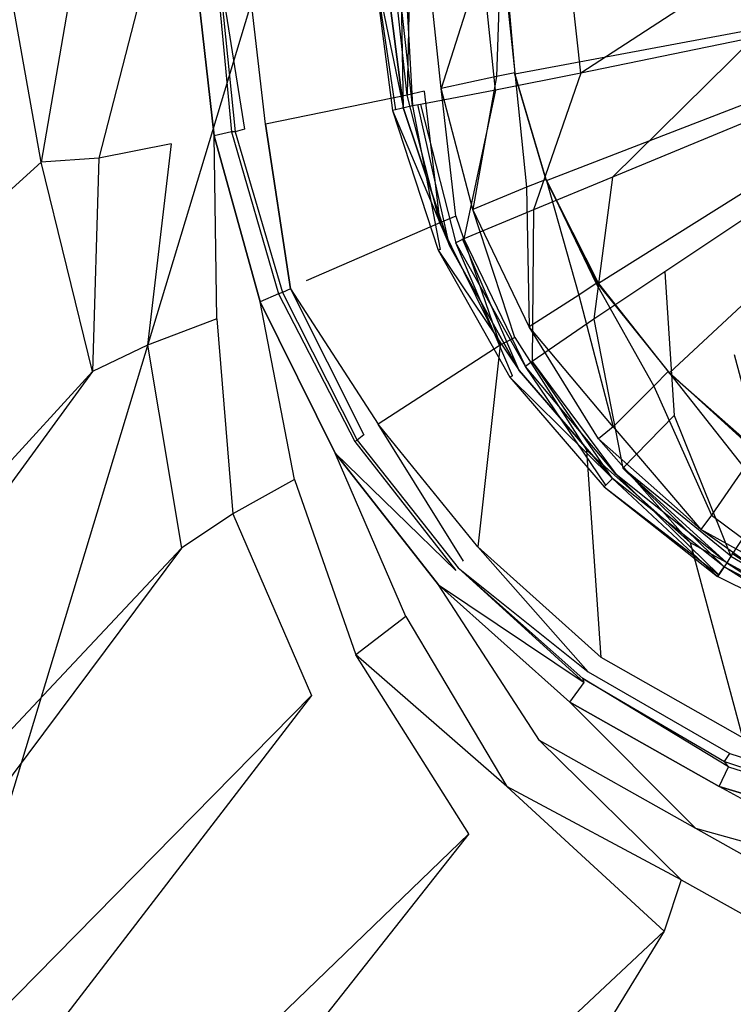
# Model space of a CAD drawing. Extents: x 0 to 0.8, y -0.75 to 0.
# Tile 4 of 14: x 0.317 to 0.372, y -0.454 to -0.379. Entities that reach past the tile are written whole.
import ezdxf

# ---------------------------------------------------------------- set-up
doc = ezdxf.new("R2010")
doc.units = 0
doc.layers.add('L0_ABLAUF_INF_0___REPLACEMTFORE', color=7, linetype='CONTINUOUS')
doc.layers.add('L1_GRUPPE_28___REPLACEMTFOREMPT', color=7, linetype='CONTINUOUS')

msp = doc.modelspace()

# ---------------------------------------------------------------- linework, layer by layer
at = {"layer": 'L0_ABLAUF_INF_0___REPLACEMTFORE', "color": 8}
for points, invisible_edges in [([(0.344233, -0.37509, 0.021514), (0.346476, -0.385986, 0.020186), (0.345643, -0.386142, 0.021461), (0.344233, -0.37509, 0.021514)], 14), ([(0.345079, -0.37509, 0.020186), (0.346476, -0.385986, 0.020186), (0.344233, -0.37509, 0.021514), (0.345079, -0.37509, 0.020186)], 14), ([(0.345877, -0.386086, 0.022735), (0.344233, -0.37509, 0.021514), (0.345643, -0.386142, 0.021461), (0.345877, -0.386086, 0.022735)], 13), ([(0.344233, -0.37509, 0.021514), (0.345877, -0.386086, 0.022735), (0.344481, -0.37509, 0.022841), (0.344233, -0.37509, 0.021514)], 14), ([(0.345977, -0.37509, 0.023478), (0.344481, -0.37509, 0.022841), (0.345877, -0.386086, 0.022735), (0.345977, -0.37509, 0.023478)], 14), ([(0.346276, -0.37509, 0.020399), (0.346476, -0.385986, 0.020186), (0.345079, -0.37509, 0.020186), (0.346276, -0.37509, 0.020399)], 13), ([(0.347174, -0.385786, 0.023478), (0.345977, -0.37509, 0.023478), (0.345877, -0.386086, 0.022735), (0.347174, -0.385786, 0.023478)], 14), ([(0.347174, -0.385786, 0.023478), (0.346575, -0.37509, 0.023584), (0.345977, -0.37509, 0.023478), (0.347174, -0.385786, 0.023478)], 13), ([(0.346476, -0.385986, 0.020186), (0.346276, -0.37509, 0.020399), (0.347573, -0.385686, 0.020399), (0.346476, -0.385986, 0.020186)], 14), ([(0.35246, -0.37509, 0.024222), (0.346575, -0.37509, 0.023584), (0.347772, -0.385686, 0.023584), (0.35246, -0.37509, 0.024222)], 14), ([(0.346575, -0.37509, 0.023584), (0.347174, -0.385786, 0.023478), (0.347772, -0.385686, 0.023584), (0.346575, -0.37509, 0.023584)], 14), ([(0.353457, -0.384586, 0.024115), (0.35246, -0.37509, 0.024222), (0.347772, -0.385686, 0.023584), (0.353457, -0.384586, 0.024115)], 14), ([(0.359043, -0.37509, 0.024753), (0.35246, -0.37509, 0.024222), (0.353457, -0.384586, 0.024115), (0.359043, -0.37509, 0.024753)], 14), ([(0.35994, -0.383287, 0.024753), (0.359043, -0.37509, 0.024753), (0.353457, -0.384586, 0.024115), (0.35994, -0.383287, 0.024753)], 14), ([(0.35994, -0.383287, 0.024753), (0.372507, -0.37509, 0.025708), (0.359043, -0.37509, 0.024753), (0.35994, -0.383287, 0.024753)], 13), ([(0.372507, -0.37509, 0.025708), (0.35994, -0.383287, 0.024753), (0.373105, -0.380588, 0.025708), (0.372507, -0.37509, 0.025708)], 14), ([(0.362334, -0.391183, 0.024753), (0.373105, -0.380588, 0.025708), (0.35994, -0.383287, 0.024753), (0.362334, -0.391183, 0.024753)], 13), ([(0.373105, -0.380588, 0.025708), (0.362334, -0.391183, 0.024753), (0.374701, -0.386086, 0.025708), (0.373105, -0.380588, 0.025708)], 14), ([(0.35635, -0.393682, 0.024115), (0.35994, -0.383287, 0.024753), (0.353457, -0.384586, 0.024115), (0.35635, -0.393682, 0.024115)], 13), ([(0.35994, -0.383287, 0.024753), (0.35635, -0.393682, 0.024115), (0.362334, -0.391183, 0.024753), (0.35994, -0.383287, 0.024753)], 14), ([(0.351064, -0.395881, 0.023584), (0.353457, -0.384586, 0.024115), (0.347772, -0.385686, 0.023584), (0.351064, -0.395881, 0.023584)], 13), ([(0.353457, -0.384586, 0.024115), (0.351064, -0.395881, 0.023584), (0.35635, -0.393682, 0.024115), (0.353457, -0.384586, 0.024115)], 14), ([(0.346476, -0.385986, 0.020186), (0.349967, -0.396381, 0.020186), (0.345643, -0.386142, 0.021461), (0.346476, -0.385986, 0.020186)], 14), ([(0.345877, -0.386086, 0.022735), (0.345643, -0.386142, 0.021461), (0.349268, -0.396681, 0.022735), (0.345877, -0.386086, 0.022735)], 14), ([(0.345643, -0.386142, 0.021461), (0.349967, -0.396381, 0.020186), (0.349117, -0.396739, 0.021461), (0.345643, -0.386142, 0.021461)], 14), ([(0.345643, -0.386142, 0.021461), (0.349117, -0.396739, 0.021461), (0.349268, -0.396681, 0.022735), (0.345643, -0.386142, 0.021461)], 14), ([(0.349268, -0.396681, 0.022735), (0.347174, -0.385786, 0.023478), (0.345877, -0.386086, 0.022735), (0.349268, -0.396681, 0.022735)], 13), ([(0.347573, -0.385686, 0.020399), (0.349967, -0.396381, 0.020186), (0.346476, -0.385986, 0.020186), (0.347573, -0.385686, 0.020399)], 13), ([(0.350465, -0.396181, 0.023478), (0.347772, -0.385686, 0.023584), (0.347174, -0.385786, 0.023478), (0.350465, -0.396181, 0.023478)], 13), ([(0.347174, -0.385786, 0.023478), (0.349268, -0.396681, 0.022735), (0.350465, -0.396181, 0.023478), (0.347174, -0.385786, 0.023478)], 14), ([(0.349967, -0.396381, 0.020186), (0.347573, -0.385686, 0.020399), (0.350964, -0.395881, 0.020399), (0.349967, -0.396381, 0.020186)], 14), ([(0.347772, -0.385686, 0.023584), (0.350465, -0.396181, 0.023478), (0.351064, -0.395881, 0.023584), (0.347772, -0.385686, 0.023584)], 14), ([(0.374701, -0.386086, 0.025708), (0.362334, -0.391183, 0.024753), (0.366323, -0.39838, 0.024753), (0.374701, -0.386086, 0.025708)], 14), ([(0.377394, -0.390983, 0.025602), (0.374701, -0.386086, 0.025708), (0.366323, -0.39838, 0.024753), (0.377394, -0.390983, 0.025602)], 14), ([(0.360937, -0.401979, 0.024115), (0.362334, -0.391183, 0.024753), (0.35635, -0.393682, 0.024115), (0.360937, -0.401979, 0.024115)], 13), ([(0.362334, -0.391183, 0.024753), (0.360937, -0.401979, 0.024115), (0.366323, -0.39838, 0.024753), (0.362334, -0.391183, 0.024753)], 14), ([(0.371609, -0.404677, 0.024753), (0.377394, -0.390983, 0.025602), (0.366323, -0.39838, 0.024753), (0.371609, -0.404677, 0.024753)], 13), ([(0.35625, -0.405177, 0.023584), (0.35635, -0.393682, 0.024115), (0.351064, -0.395881, 0.023584), (0.35625, -0.405177, 0.023584)], 13), ([(0.35635, -0.393682, 0.024115), (0.35625, -0.405177, 0.023584), (0.360937, -0.401979, 0.024115), (0.35635, -0.393682, 0.024115)], 14), ([(0.350964, -0.395881, 0.020399), (0.355253, -0.405877, 0.020186), (0.349967, -0.396381, 0.020186), (0.350964, -0.395881, 0.020399)], 13), ([(0.355751, -0.405577, 0.023478), (0.351064, -0.395881, 0.023584), (0.350465, -0.396181, 0.023478), (0.355751, -0.405577, 0.023478)], 13), ([(0.355253, -0.405877, 0.020186), (0.350964, -0.395881, 0.020399), (0.35625, -0.405177, 0.020399), (0.355253, -0.405877, 0.020186)], 14), ([(0.351064, -0.395881, 0.023584), (0.355751, -0.405577, 0.023478), (0.35625, -0.405177, 0.023584), (0.351064, -0.395881, 0.023584)], 14), ([(0.349967, -0.396381, 0.020186), (0.355253, -0.405877, 0.020186), (0.349117, -0.396739, 0.021461), (0.349967, -0.396381, 0.020186)], 14), ([(0.349268, -0.396681, 0.022735), (0.349117, -0.396739, 0.021461), (0.354754, -0.406277, 0.022735), (0.349268, -0.396681, 0.022735)], 14), ([(0.349117, -0.396739, 0.021461), (0.355253, -0.405877, 0.020186), (0.354555, -0.406377, 0.021461), (0.349117, -0.396739, 0.021461)], 14), ([(0.349117, -0.396739, 0.021461), (0.354555, -0.406377, 0.021461), (0.354754, -0.406277, 0.022735), (0.349117, -0.396739, 0.021461)], 14), ([(0.354754, -0.406277, 0.022735), (0.350465, -0.396181, 0.023478), (0.349268, -0.396681, 0.022735), (0.354754, -0.406277, 0.022735)], 14), ([(0.355751, -0.405577, 0.023478), (0.350465, -0.396181, 0.023478), (0.354754, -0.406277, 0.022735), (0.355751, -0.405577, 0.023478)], 14), ([(0.367021, -0.409276, 0.024115), (0.366323, -0.39838, 0.024753), (0.360937, -0.401979, 0.024115), (0.367021, -0.409276, 0.024115)], 13), ([(0.366323, -0.39838, 0.024753), (0.367021, -0.409276, 0.024115), (0.371609, -0.404677, 0.024753), (0.366323, -0.39838, 0.024753)], 14), ([(0.363132, -0.413274, 0.023584), (0.360937, -0.401979, 0.024115), (0.35625, -0.405177, 0.023584), (0.363132, -0.413274, 0.023584)], 13), ([(0.360937, -0.401979, 0.024115), (0.363132, -0.413274, 0.023584), (0.367021, -0.409276, 0.024115), (0.360937, -0.401979, 0.024115)], 14), ([(0.374402, -0.415273, 0.024115), (0.371609, -0.404677, 0.024753), (0.367021, -0.409276, 0.024115), (0.374402, -0.415273, 0.024115)], 14), ([(0.361835, -0.414573, 0.022735), (0.355751, -0.405577, 0.023478), (0.354754, -0.406277, 0.022735), (0.361835, -0.414573, 0.022735)], 14), ([(0.35625, -0.405177, 0.020399), (0.362334, -0.414073, 0.020186), (0.355253, -0.405877, 0.020186), (0.35625, -0.405177, 0.020399)], 13), ([(0.362633, -0.413774, 0.023478), (0.35625, -0.405177, 0.023584), (0.355751, -0.405577, 0.023478), (0.362633, -0.413774, 0.023478)], 13), ([(0.362633, -0.413774, 0.023478), (0.355751, -0.405577, 0.023478), (0.361835, -0.414573, 0.022735), (0.362633, -0.413774, 0.023478)], 14), ([(0.362334, -0.414073, 0.020186), (0.35625, -0.405177, 0.020399), (0.363132, -0.413274, 0.020399), (0.362334, -0.414073, 0.020186)], 14), ([(0.35625, -0.405177, 0.023584), (0.362633, -0.413774, 0.023478), (0.363132, -0.413274, 0.023584), (0.35625, -0.405177, 0.023584)], 14), ([(0.355253, -0.405877, 0.020186), (0.362334, -0.414073, 0.020186), (0.354555, -0.406377, 0.021461), (0.355253, -0.405877, 0.020186)], 14), ([(0.354754, -0.406277, 0.022735), (0.354555, -0.406377, 0.021461), (0.361835, -0.414573, 0.022735), (0.354754, -0.406277, 0.022735)], 14), ([(0.354555, -0.406377, 0.021461), (0.362334, -0.414073, 0.020186), (0.361705, -0.414703, 0.021461), (0.354555, -0.406377, 0.021461)], 14), ([(0.354555, -0.406377, 0.021461), (0.361705, -0.414703, 0.021461), (0.361835, -0.414573, 0.022735), (0.354555, -0.406377, 0.021461)], 14), ([(0.37131, -0.419971, 0.023584), (0.367021, -0.409276, 0.024115), (0.363132, -0.413274, 0.023584), (0.37131, -0.419971, 0.023584)], 13), ([(0.367021, -0.409276, 0.024115), (0.37131, -0.419971, 0.023584), (0.374402, -0.415273, 0.024115), (0.367021, -0.409276, 0.024115)], 14), ([(0.363132, -0.413274, 0.020399), (0.370811, -0.420771, 0.020186), (0.362334, -0.414073, 0.020186), (0.363132, -0.413274, 0.020399)], 13), ([(0.371011, -0.420471, 0.023478), (0.363132, -0.413274, 0.023584), (0.362633, -0.413774, 0.023478), (0.371011, -0.420471, 0.023478)], 14), ([(0.370811, -0.420771, 0.020186), (0.363132, -0.413274, 0.020399), (0.37141, -0.419771, 0.020399), (0.370811, -0.420771, 0.020186)], 14), ([(0.37131, -0.419971, 0.023584), (0.363132, -0.413274, 0.023584), (0.371011, -0.420471, 0.023478), (0.37131, -0.419971, 0.023584)], 14), ([(0.361705, -0.414703, 0.021461), (0.362334, -0.414073, 0.020186), (0.370315, -0.421515, 0.021407), (0.361705, -0.414703, 0.021461)], 14), ([(0.370412, -0.42137, 0.022629), (0.362633, -0.413774, 0.023478), (0.361835, -0.414573, 0.022735), (0.370412, -0.42137, 0.022629)], 14), ([(0.370315, -0.421515, 0.021407), (0.362334, -0.414073, 0.020186), (0.370811, -0.420771, 0.020186), (0.370315, -0.421515, 0.021407)], 14), ([(0.371011, -0.420471, 0.023478), (0.362633, -0.413774, 0.023478), (0.370412, -0.42137, 0.022629), (0.371011, -0.420471, 0.023478)], 14), ([(0.361705, -0.414703, 0.021461), (0.370412, -0.42137, 0.022629), (0.361835, -0.414573, 0.022735), (0.361705, -0.414703, 0.021461)], 14), ([(0.370412, -0.42137, 0.022629), (0.361705, -0.414703, 0.021461), (0.370315, -0.421515, 0.021407), (0.370412, -0.42137, 0.022629)], 13), ([(0.380685, -0.424869, 0.023584), (0.374402, -0.415273, 0.024115), (0.37131, -0.419971, 0.023584), (0.380685, -0.424869, 0.023584)], 13), ([(0.37141, -0.419771, 0.020399), (0.380286, -0.425768, 0.020186), (0.370811, -0.420771, 0.020186), (0.37141, -0.419771, 0.020399)], 13), ([(0.380486, -0.425369, 0.023478), (0.37131, -0.419971, 0.023584), (0.371011, -0.420471, 0.023478), (0.380486, -0.425369, 0.023478)], 13), ([(0.37131, -0.419971, 0.023584), (0.380486, -0.425369, 0.023478), (0.380685, -0.424869, 0.023584), (0.37131, -0.419971, 0.023584)], 14), ([(0.380286, -0.425768, 0.020186), (0.37141, -0.419771, 0.020399), (0.380785, -0.424669, 0.020399), (0.380286, -0.425768, 0.020186)], 14), ([(0.370315, -0.421515, 0.021407), (0.370811, -0.420771, 0.020186), (0.379982, -0.426562, 0.021407), (0.370315, -0.421515, 0.021407)], 14), ([(0.380087, -0.426368, 0.022629), (0.371011, -0.420471, 0.023478), (0.370412, -0.42137, 0.022629), (0.380087, -0.426368, 0.022629)], 13), ([(0.379982, -0.426562, 0.021407), (0.370811, -0.420771, 0.020186), (0.380286, -0.425768, 0.020186), (0.379982, -0.426562, 0.021407)], 14), ([(0.371011, -0.420471, 0.023478), (0.380087, -0.426368, 0.022629), (0.380486, -0.425369, 0.023478), (0.371011, -0.420471, 0.023478)], 14), ([(0.370412, -0.42137, 0.022629), (0.370315, -0.421515, 0.021407), (0.380087, -0.426368, 0.022629), (0.370412, -0.42137, 0.022629)], 14), ([(0.380087, -0.426368, 0.022629), (0.370315, -0.421515, 0.021407), (0.379982, -0.426562, 0.021407), (0.380087, -0.426368, 0.022629)], 14)]:
    msp.add_3dface(points, dxfattribs=dict(at, invisible_edges=invisible_edges))
at = {"layer": 'L1_GRUPPE_28___REPLACEMTFOREMPT', "color": 8}
for points, invisible_edges in [([(0.282472, -0.551262, 0.000671), (0.282472, -0.198738, 0.000671), (0.4, -0.163007, 0.000671), (0.282472, -0.551262, 0.000671)], 10), ([(0.282472, -0.551262, 0.000671), (0.4, -0.163007, 0.000671), (0.4, -0.586993, 0.000671), (0.282472, -0.551262, 0.000671)], 13), ([(0.318988, -0.390063, 0.029236), (0.3163, -0.375, 0.029236), (0.246652, -0.455546, 0.031208), (0.318988, -0.390063, 0.029236)], 14), ([(0.318988, -0.390063, 0.029236), (0.321576, -0.375, 0.02913), (0.3163, -0.375, 0.029236), (0.318988, -0.390063, 0.029236)], 13), ([(0.321576, -0.375, 0.02913), (0.318988, -0.390063, 0.029236), (0.323368, -0.389763, 0.02913), (0.321576, -0.375, 0.02913)], 14), ([(0.323368, -0.389763, 0.02913), (0.32715, -0.375, 0.029024), (0.321576, -0.375, 0.02913), (0.323368, -0.389763, 0.02913)], 13), ([(0.32715, -0.375, 0.029024), (0.323368, -0.389763, 0.02913), (0.328842, -0.388663, 0.029024), (0.32715, -0.375, 0.029024)], 14), ([(0.330634, -0.375, 0.027537), (0.32715, -0.375, 0.029024), (0.328842, -0.388663, 0.029024), (0.330634, -0.375, 0.027537)], 14), ([(0.332127, -0.388063, 0.027325), (0.330634, -0.375, 0.027537), (0.328842, -0.388663, 0.029024), (0.332127, -0.388063, 0.027325)], 14), ([(0.330634, -0.375, 0.027537), (0.332127, -0.388063, 0.027325), (0.333421, -0.387763, 0.024139), (0.330634, -0.375, 0.027537)], 14), ([(0.332226, -0.375, 0.024139), (0.330634, -0.375, 0.027537), (0.333421, -0.387763, 0.024139), (0.332226, -0.375, 0.024139)], 14), ([(0.332226, -0.375, 0.024139), (0.333421, -0.387763, 0.024139), (0.333719, -0.387763, 0.020847), (0.332226, -0.375, 0.024139)], 14), ([(0.332425, -0.375, 0.020953), (0.332226, -0.375, 0.024139), (0.333719, -0.387763, 0.020847), (0.332425, -0.375, 0.020953)], 14), ([(0.334416, -0.387563, 0.018723), (0.332425, -0.375, 0.020953), (0.333719, -0.387763, 0.020847), (0.334416, -0.387563, 0.018723)], 13), ([(0.332425, -0.375, 0.020953), (0.334416, -0.387563, 0.018723), (0.333122, -0.375, 0.018936), (0.332425, -0.375, 0.020953)], 14), ([(0.334615, -0.375, 0.017237), (0.333122, -0.375, 0.018936), (0.334416, -0.387563, 0.018723), (0.334615, -0.375, 0.017237)], 14), ([(0.336009, -0.387163, 0.017131), (0.334615, -0.375, 0.017237), (0.334416, -0.387563, 0.018723), (0.336009, -0.387163, 0.017131)], 14), ([(0.345664, -0.375, 0.00906), (0.334615, -0.375, 0.017237), (0.336009, -0.387163, 0.017131), (0.345664, -0.375, 0.00906)], 14), ([(0.346759, -0.384964, 0.008954), (0.345664, -0.375, 0.00906), (0.336009, -0.387163, 0.017131), (0.346759, -0.384964, 0.008954)], 14), ([(0.346759, -0.384964, 0.008954), (0.346958, -0.375, 0.008423), (0.345664, -0.375, 0.00906), (0.346759, -0.384964, 0.008954)], 13), ([(0.346958, -0.375, 0.008423), (0.346759, -0.384964, 0.008954), (0.348053, -0.384664, 0.008317), (0.346958, -0.375, 0.008423)], 14), ([(0.348351, -0.375, 0.008105), (0.346958, -0.375, 0.008423), (0.348053, -0.384664, 0.008317), (0.348351, -0.375, 0.008105)], 14), ([(0.349347, -0.384464, 0.008105), (0.348351, -0.375, 0.008105), (0.348053, -0.384664, 0.008317), (0.349347, -0.384464, 0.008105)], 14), ([(0.349347, -0.384464, 0.008105), (0.352333, -0.375, 0.008105), (0.348351, -0.375, 0.008105), (0.349347, -0.384464, 0.008105)], 13), ([(0.352333, -0.375, 0.008105), (0.349347, -0.384464, 0.008105), (0.353527, -0.383565, 0.008105), (0.352333, -0.375, 0.008105)], 14), ([(0.353527, -0.383565, 0.008105), (0.353826, -0.375, 0.008105), (0.352333, -0.375, 0.008105), (0.353527, -0.383565, 0.008105)], 13), ([(0.353826, -0.375, 0.008105), (0.353527, -0.383565, 0.008105), (0.354921, -0.383265, 0.008105), (0.353826, -0.375, 0.008105)], 14), ([(0.354074, -0.375, 0.00711), (0.353826, -0.375, 0.008105), (0.354921, -0.383265, 0.008105), (0.354074, -0.375, 0.00711)], 14), ([(0.354224, -0.375, 0.006512), (0.354074, -0.375, 0.00711), (0.354921, -0.383327, 0.00711), (0.354224, -0.375, 0.006512)], 14), ([(0.354074, -0.375, 0.00711), (0.354921, -0.383265, 0.008105), (0.354921, -0.383327, 0.00711), (0.354074, -0.375, 0.00711)], 14), ([(0.4, -0.374987, 0.006512), (0.354224, -0.375, 0.006512), (0.354921, -0.383365, 0.006512), (0.4, -0.374987, 0.006512)], 14), ([(0.354224, -0.375, 0.006512), (0.354921, -0.383327, 0.00711), (0.354921, -0.383365, 0.006512), (0.354224, -0.375, 0.006512)], 14), ([(0.4, -0.374987, 0.006512), (0.354921, -0.383365, 0.006512), (0.35731, -0.391462, 0.006512), (0.4, -0.374987, 0.006512)], 14), ([(0.4, -0.374987, 0.006512), (0.35731, -0.391462, 0.006512), (0.361291, -0.399259, 0.006512), (0.4, -0.374987, 0.006512)], 14), ([(0.4, -0.374987, 0.006512), (0.361291, -0.399259, 0.006512), (0.366666, -0.406057, 0.006512), (0.4, -0.374987, 0.006512)], 14), ([(0.4, -0.374987, 0.006512), (0.366666, -0.406057, 0.006512), (0.373335, -0.411855, 0.006512), (0.4, -0.374987, 0.006512)], 14), ([(0.355817, -0.391962, 0.008105), (0.354921, -0.383265, 0.008105), (0.353527, -0.383565, 0.008105), (0.355817, -0.391962, 0.008105)], 13), ([(0.35731, -0.391362, 0.008105), (0.354921, -0.383327, 0.00711), (0.354921, -0.383265, 0.008105), (0.35731, -0.391362, 0.008105)], 14), ([(0.354921, -0.383265, 0.008105), (0.355817, -0.391962, 0.008105), (0.35731, -0.391362, 0.008105), (0.354921, -0.383265, 0.008105)], 14), ([(0.354921, -0.383327, 0.00711), (0.35731, -0.391362, 0.008105), (0.35731, -0.391424, 0.00711), (0.354921, -0.383327, 0.00711)], 13), ([(0.35731, -0.391424, 0.00711), (0.354921, -0.383365, 0.006512), (0.354921, -0.383327, 0.00711), (0.35731, -0.391424, 0.00711)], 14), ([(0.354921, -0.383365, 0.006512), (0.35731, -0.391424, 0.00711), (0.35731, -0.391462, 0.006512), (0.354921, -0.383365, 0.006512)], 13), ([(0.351736, -0.393661, 0.008105), (0.353527, -0.383565, 0.008105), (0.349347, -0.384464, 0.008105), (0.351736, -0.393661, 0.008105)], 13), ([(0.353527, -0.383565, 0.008105), (0.351736, -0.393661, 0.008105), (0.355817, -0.391962, 0.008105), (0.353527, -0.383565, 0.008105)], 14), ([(0.349247, -0.394661, 0.00906), (0.348053, -0.384664, 0.008317), (0.346759, -0.384964, 0.008954), (0.349247, -0.394661, 0.00906)], 13), ([(0.350442, -0.394161, 0.008423), (0.349347, -0.384464, 0.008105), (0.348053, -0.384664, 0.008317), (0.350442, -0.394161, 0.008423)], 14), ([(0.348053, -0.384664, 0.008317), (0.349247, -0.394661, 0.00906), (0.350442, -0.394161, 0.008423), (0.348053, -0.384664, 0.008317)], 14), ([(0.351736, -0.393661, 0.008105), (0.349347, -0.384464, 0.008105), (0.350442, -0.394161, 0.008423), (0.351736, -0.393661, 0.008105)], 14), ([(0.346759, -0.384964, 0.008954), (0.336009, -0.387163, 0.017131), (0.339094, -0.39906, 0.017343), (0.346759, -0.384964, 0.008954)], 14), ([(0.349247, -0.394661, 0.00906), (0.346759, -0.384964, 0.008954), (0.339094, -0.39906, 0.017343), (0.349247, -0.394661, 0.00906)], 14), ([(0.3379, -0.399659, 0.018936), (0.336009, -0.387163, 0.017131), (0.334416, -0.387563, 0.018723), (0.3379, -0.399659, 0.018936)], 14), ([(0.336009, -0.387163, 0.017131), (0.3379, -0.399659, 0.018936), (0.339094, -0.39906, 0.017343), (0.336009, -0.387163, 0.017131)], 14), ([(0.333421, -0.387763, 0.024139), (0.332127, -0.388063, 0.027325), (0.337004, -0.400059, 0.024139), (0.333421, -0.387763, 0.024139)], 14), ([(0.333421, -0.387763, 0.024139), (0.337004, -0.400059, 0.024139), (0.337303, -0.399959, 0.020953), (0.333421, -0.387763, 0.024139)], 14), ([(0.333719, -0.387763, 0.020847), (0.333421, -0.387763, 0.024139), (0.337303, -0.399959, 0.020953), (0.333719, -0.387763, 0.020847)], 14), ([(0.334416, -0.387563, 0.018723), (0.333719, -0.387763, 0.020847), (0.3379, -0.399659, 0.018936), (0.334416, -0.387563, 0.018723)], 14), ([(0.333719, -0.387763, 0.020847), (0.337303, -0.399959, 0.020953), (0.3379, -0.399659, 0.018936), (0.333719, -0.387763, 0.020847)], 14), ([(0.32705, -0.403958, 0.02913), (0.328842, -0.388663, 0.029024), (0.323368, -0.389763, 0.02913), (0.32705, -0.403958, 0.02913)], 13), ([(0.328842, -0.388663, 0.029024), (0.32705, -0.403958, 0.02913), (0.332326, -0.401959, 0.029024), (0.328842, -0.388663, 0.029024)], 14), ([(0.332326, -0.401959, 0.029024), (0.332127, -0.388063, 0.027325), (0.328842, -0.388663, 0.029024), (0.332326, -0.401959, 0.029024)], 14), ([(0.335611, -0.400659, 0.027537), (0.332127, -0.388063, 0.027325), (0.332326, -0.401959, 0.029024), (0.335611, -0.400659, 0.027537)], 14), ([(0.332127, -0.388063, 0.027325), (0.335611, -0.400659, 0.027537), (0.337004, -0.400059, 0.024139), (0.332127, -0.388063, 0.027325)], 14), ([(0.318988, -0.390063, 0.029236), (0.246652, -0.455546, 0.031208), (0.25016, -0.485369, 0.031228), (0.318988, -0.390063, 0.029236)], 14), ([(0.32287, -0.405957, 0.029236), (0.318988, -0.390063, 0.029236), (0.25016, -0.485369, 0.031228), (0.32287, -0.405957, 0.029236)], 14), ([(0.32287, -0.405957, 0.029236), (0.323368, -0.389763, 0.02913), (0.318988, -0.390063, 0.029236), (0.32287, -0.405957, 0.029236)], 13), ([(0.323368, -0.389763, 0.02913), (0.32287, -0.405957, 0.029236), (0.32705, -0.403958, 0.02913), (0.323368, -0.389763, 0.02913)], 14), ([(0.359798, -0.400159, 0.008105), (0.35731, -0.391362, 0.008105), (0.355817, -0.391962, 0.008105), (0.359798, -0.400159, 0.008105)], 13), ([(0.35731, -0.391362, 0.008105), (0.359798, -0.400159, 0.008105), (0.361092, -0.399259, 0.008105), (0.35731, -0.391362, 0.008105)], 14), ([(0.35731, -0.391362, 0.008105), (0.361092, -0.399259, 0.008105), (0.361216, -0.399259, 0.00711), (0.35731, -0.391362, 0.008105)], 14), ([(0.35731, -0.391362, 0.008105), (0.361216, -0.399259, 0.00711), (0.35731, -0.391424, 0.00711), (0.35731, -0.391362, 0.008105)], 14), ([(0.35731, -0.391424, 0.00711), (0.361216, -0.399259, 0.00711), (0.361291, -0.399259, 0.006512), (0.35731, -0.391424, 0.00711)], 14), ([(0.35731, -0.391424, 0.00711), (0.361291, -0.399259, 0.006512), (0.35731, -0.391462, 0.006512), (0.35731, -0.391424, 0.00711)], 14), ([(0.356016, -0.402558, 0.008105), (0.355817, -0.391962, 0.008105), (0.351736, -0.393661, 0.008105), (0.356016, -0.402558, 0.008105)], 13), ([(0.355817, -0.391962, 0.008105), (0.356016, -0.402558, 0.008105), (0.359798, -0.400159, 0.008105), (0.355817, -0.391962, 0.008105)], 14), ([(0.354921, -0.403358, 0.008529), (0.351736, -0.393661, 0.008105), (0.350442, -0.394161, 0.008423), (0.354921, -0.403358, 0.008529)], 14), ([(0.356016, -0.402558, 0.008105), (0.351736, -0.393661, 0.008105), (0.354921, -0.403358, 0.008529), (0.356016, -0.402558, 0.008105)], 14), ([(0.353826, -0.403958, 0.009166), (0.350442, -0.394161, 0.008423), (0.349247, -0.394661, 0.00906), (0.353826, -0.403958, 0.009166)], 13), ([(0.350442, -0.394161, 0.008423), (0.353826, -0.403958, 0.009166), (0.354921, -0.403358, 0.008529), (0.350442, -0.394161, 0.008423)], 14), ([(0.349247, -0.394661, 0.00906), (0.339094, -0.39906, 0.017343), (0.344569, -0.409956, 0.017449), (0.349247, -0.394661, 0.00906)], 14), ([(0.353826, -0.403958, 0.009166), (0.349247, -0.394661, 0.00906), (0.344569, -0.409956, 0.017449), (0.353826, -0.403958, 0.009166)], 14), ([(0.3379, -0.399659, 0.018936), (0.344569, -0.409956, 0.017449), (0.339094, -0.39906, 0.017343), (0.3379, -0.399659, 0.018936)], 14), ([(0.3379, -0.399659, 0.018936), (0.337303, -0.399959, 0.020953), (0.343474, -0.410756, 0.019042), (0.3379, -0.399659, 0.018936)], 14), ([(0.344569, -0.409956, 0.017449), (0.3379, -0.399659, 0.018936), (0.343474, -0.410756, 0.019042), (0.344569, -0.409956, 0.017449)], 13), ([(0.365472, -0.407057, 0.008105), (0.361092, -0.399259, 0.008105), (0.359798, -0.400159, 0.008105), (0.365472, -0.407057, 0.008105)], 13), ([(0.361216, -0.399259, 0.00711), (0.361092, -0.399259, 0.008105), (0.366567, -0.405957, 0.008105), (0.361216, -0.399259, 0.00711)], 14), ([(0.361092, -0.399259, 0.008105), (0.365472, -0.407057, 0.008105), (0.366567, -0.405957, 0.008105), (0.361092, -0.399259, 0.008105)], 14), ([(0.361216, -0.399259, 0.00711), (0.366567, -0.405957, 0.008105), (0.366629, -0.40602, 0.00711), (0.361216, -0.399259, 0.00711)], 14), ([(0.361291, -0.399259, 0.006512), (0.361216, -0.399259, 0.00711), (0.366629, -0.40602, 0.00711), (0.361291, -0.399259, 0.006512)], 14), ([(0.361291, -0.399259, 0.006512), (0.366629, -0.40602, 0.00711), (0.366666, -0.406057, 0.006512), (0.361291, -0.399259, 0.006512)], 14), ([(0.337004, -0.400059, 0.024139), (0.335611, -0.400659, 0.027537), (0.342777, -0.411256, 0.024245), (0.337004, -0.400059, 0.024139)], 14), ([(0.337303, -0.399959, 0.020953), (0.337004, -0.400059, 0.024139), (0.342976, -0.411156, 0.02106), (0.337303, -0.399959, 0.020953)], 14), ([(0.337004, -0.400059, 0.024139), (0.342777, -0.411256, 0.024245), (0.342976, -0.411156, 0.02106), (0.337004, -0.400059, 0.024139)], 14), ([(0.337303, -0.399959, 0.020953), (0.342976, -0.411156, 0.02106), (0.343474, -0.410756, 0.019042), (0.337303, -0.399959, 0.020953)], 14), ([(0.362386, -0.410156, 0.008105), (0.359798, -0.400159, 0.008105), (0.356016, -0.402558, 0.008105), (0.362386, -0.410156, 0.008105)], 13), ([(0.359798, -0.400159, 0.008105), (0.362386, -0.410156, 0.008105), (0.365472, -0.407057, 0.008105), (0.359798, -0.400159, 0.008105)], 14), ([(0.338199, -0.414155, 0.029024), (0.335611, -0.400659, 0.027537), (0.332326, -0.401959, 0.029024), (0.338199, -0.414155, 0.029024)], 14), ([(0.335611, -0.400659, 0.027537), (0.341284, -0.412155, 0.027856), (0.342777, -0.411256, 0.024245), (0.335611, -0.400659, 0.027537)], 14), ([(0.341284, -0.412155, 0.027856), (0.335611, -0.400659, 0.027537), (0.338199, -0.414155, 0.029024), (0.341284, -0.412155, 0.027856)], 14), ([(0.33352, -0.416754, 0.02913), (0.332326, -0.401959, 0.029024), (0.32705, -0.403958, 0.02913), (0.33352, -0.416754, 0.02913)], 13), ([(0.332326, -0.401959, 0.029024), (0.33352, -0.416754, 0.02913), (0.338199, -0.414155, 0.029024), (0.332326, -0.401959, 0.029024)], 14), ([(0.361291, -0.411056, 0.008423), (0.356016, -0.402558, 0.008105), (0.354921, -0.403358, 0.008529), (0.361291, -0.411056, 0.008423)], 14), ([(0.362386, -0.410156, 0.008105), (0.356016, -0.402558, 0.008105), (0.361291, -0.411056, 0.008423), (0.362386, -0.410156, 0.008105)], 14), ([(0.360395, -0.411955, 0.00906), (0.354921, -0.403358, 0.008529), (0.353826, -0.403958, 0.009166), (0.360395, -0.411955, 0.00906)], 13), ([(0.354921, -0.403358, 0.008529), (0.360395, -0.411955, 0.00906), (0.361291, -0.411056, 0.008423), (0.354921, -0.403358, 0.008529)], 14), ([(0.329638, -0.419353, 0.029236), (0.32705, -0.403958, 0.02913), (0.32287, -0.405957, 0.029236), (0.329638, -0.419353, 0.029236)], 13), ([(0.32705, -0.403958, 0.02913), (0.329638, -0.419353, 0.029236), (0.33352, -0.416754, 0.02913), (0.32705, -0.403958, 0.02913)], 14), ([(0.352134, -0.419253, 0.017343), (0.353826, -0.403958, 0.009166), (0.344569, -0.409956, 0.017449), (0.352134, -0.419253, 0.017343)], 13), ([(0.353826, -0.403958, 0.009166), (0.352134, -0.419253, 0.017343), (0.360395, -0.411955, 0.00906), (0.353826, -0.403958, 0.009166)], 14), ([(0.255866, -0.497841, 0.031234), (0.32287, -0.405957, 0.029236), (0.25016, -0.485369, 0.031228), (0.255866, -0.497841, 0.031234)], 13), ([(0.32287, -0.405957, 0.029236), (0.255866, -0.497841, 0.031234), (0.329638, -0.419353, 0.029236), (0.32287, -0.405957, 0.029236)], 14), ([(0.37234, -0.413255, 0.008105), (0.366567, -0.405957, 0.008105), (0.365472, -0.407057, 0.008105), (0.37234, -0.413255, 0.008105)], 13), ([(0.366567, -0.405957, 0.008105), (0.37234, -0.413255, 0.008105), (0.373136, -0.411955, 0.008105), (0.366567, -0.405957, 0.008105)], 14), ([(0.366567, -0.405957, 0.008105), (0.373136, -0.411955, 0.008105), (0.366629, -0.40602, 0.00711), (0.366567, -0.405957, 0.008105)], 14), ([(0.366629, -0.40602, 0.00711), (0.37326, -0.411893, 0.00711), (0.366666, -0.406057, 0.006512), (0.366629, -0.40602, 0.00711)], 14), ([(0.373136, -0.411955, 0.008105), (0.37326, -0.411893, 0.00711), (0.366629, -0.40602, 0.00711), (0.373136, -0.411955, 0.008105)], 14), ([(0.37326, -0.411893, 0.00711), (0.373335, -0.411855, 0.006512), (0.366666, -0.406057, 0.006512), (0.37326, -0.411893, 0.00711)], 14), ([(0.369851, -0.416854, 0.008105), (0.365472, -0.407057, 0.008105), (0.362386, -0.410156, 0.008105), (0.369851, -0.416854, 0.008105)], 13), ([(0.365472, -0.407057, 0.008105), (0.369851, -0.416854, 0.008105), (0.37234, -0.413255, 0.008105), (0.365472, -0.407057, 0.008105)], 14), ([(0.351039, -0.420353, 0.018936), (0.344569, -0.409956, 0.017449), (0.343474, -0.410756, 0.019042), (0.351039, -0.420353, 0.018936)], 14), ([(0.352134, -0.419253, 0.017343), (0.344569, -0.409956, 0.017449), (0.351039, -0.420353, 0.018936), (0.352134, -0.419253, 0.017343)], 14), ([(0.369055, -0.417953, 0.008423), (0.362386, -0.410156, 0.008105), (0.361291, -0.411056, 0.008423), (0.369055, -0.417953, 0.008423)], 13), ([(0.362386, -0.410156, 0.008105), (0.369055, -0.417953, 0.008423), (0.369851, -0.416854, 0.008105), (0.362386, -0.410156, 0.008105)], 14), ([(0.343474, -0.410756, 0.019042), (0.342976, -0.411156, 0.02106), (0.351039, -0.420353, 0.018936), (0.343474, -0.410756, 0.019042)], 14), ([(0.368259, -0.418953, 0.009166), (0.361291, -0.411056, 0.008423), (0.360395, -0.411955, 0.00906), (0.368259, -0.418953, 0.009166)], 14), ([(0.369055, -0.417953, 0.008423), (0.361291, -0.411056, 0.008423), (0.368259, -0.418953, 0.009166), (0.369055, -0.417953, 0.008423)], 14), ([(0.341284, -0.412155, 0.027856), (0.350442, -0.421052, 0.024245), (0.342777, -0.411256, 0.024245), (0.341284, -0.412155, 0.027856)], 14), ([(0.342976, -0.411156, 0.02106), (0.342777, -0.411256, 0.024245), (0.350641, -0.420852, 0.021166), (0.342976, -0.411156, 0.02106)], 14), ([(0.342777, -0.411256, 0.024245), (0.350442, -0.421052, 0.024245), (0.350641, -0.420852, 0.021166), (0.342777, -0.411256, 0.024245)], 14), ([(0.342976, -0.411156, 0.02106), (0.350641, -0.420852, 0.021166), (0.351039, -0.420353, 0.018936), (0.342976, -0.411156, 0.02106)], 14), ([(0.346659, -0.424551, 0.029024), (0.341284, -0.412155, 0.027856), (0.338199, -0.414155, 0.029024), (0.346659, -0.424551, 0.029024)], 14), ([(0.349148, -0.422152, 0.02775), (0.341284, -0.412155, 0.027856), (0.346659, -0.424551, 0.029024), (0.349148, -0.422152, 0.02775)], 14), ([(0.350442, -0.421052, 0.024245), (0.341284, -0.412155, 0.027856), (0.349148, -0.422152, 0.02775), (0.350442, -0.421052, 0.024245)], 13), ([(0.36149, -0.42765, 0.017343), (0.360395, -0.411955, 0.00906), (0.352134, -0.419253, 0.017343), (0.36149, -0.42765, 0.017343)], 14), ([(0.368259, -0.418953, 0.009166), (0.360395, -0.411955, 0.00906), (0.36149, -0.42765, 0.017343), (0.368259, -0.418953, 0.009166)], 14), ([(0.378511, -0.421552, 0.008105), (0.37234, -0.413255, 0.008105), (0.369851, -0.416854, 0.008105), (0.378511, -0.421552, 0.008105)], 13), ([(0.342877, -0.42745, 0.02913), (0.338199, -0.414155, 0.029024), (0.33352, -0.416754, 0.02913), (0.342877, -0.42745, 0.02913)], 13), ([(0.338199, -0.414155, 0.029024), (0.342877, -0.42745, 0.02913), (0.346659, -0.424551, 0.029024), (0.338199, -0.414155, 0.029024)], 14), ([(0.339493, -0.430549, 0.029236), (0.33352, -0.416754, 0.02913), (0.329638, -0.419353, 0.029236), (0.339493, -0.430549, 0.029236)], 13), ([(0.33352, -0.416754, 0.02913), (0.339493, -0.430549, 0.029236), (0.342877, -0.42745, 0.02913), (0.33352, -0.416754, 0.02913)], 14), ([(0.377914, -0.422852, 0.008423), (0.369851, -0.416854, 0.008105), (0.369055, -0.417953, 0.008423), (0.377914, -0.422852, 0.008423)], 13), ([(0.369851, -0.416854, 0.008105), (0.377914, -0.422852, 0.008423), (0.378511, -0.421552, 0.008105), (0.369851, -0.416854, 0.008105)], 14), ([(0.377416, -0.423951, 0.00906), (0.369055, -0.417953, 0.008423), (0.368259, -0.418953, 0.009166), (0.377416, -0.423951, 0.00906)], 14), ([(0.377914, -0.422852, 0.008423), (0.369055, -0.417953, 0.008423), (0.377416, -0.423951, 0.00906), (0.377914, -0.422852, 0.008423)], 14), ([(0.360495, -0.42875, 0.019042), (0.352134, -0.419253, 0.017343), (0.351039, -0.420353, 0.018936), (0.360495, -0.42875, 0.019042)], 14), ([(0.36149, -0.42765, 0.017343), (0.352134, -0.419253, 0.017343), (0.360495, -0.42875, 0.019042), (0.36149, -0.42765, 0.017343)], 14), ([(0.37224, -0.433748, 0.017237), (0.368259, -0.418953, 0.009166), (0.36149, -0.42765, 0.017343), (0.37224, -0.433748, 0.017237)], 14), ([(0.377416, -0.423951, 0.00906), (0.368259, -0.418953, 0.009166), (0.37224, -0.433748, 0.017237), (0.377416, -0.423951, 0.00906)], 14), ([(0.263939, -0.507403, 0.031239), (0.329638, -0.419353, 0.029236), (0.255866, -0.497841, 0.031234), (0.263939, -0.507403, 0.031239)], 13), ([(0.329638, -0.419353, 0.029236), (0.263939, -0.507403, 0.031239), (0.339493, -0.430549, 0.029236), (0.329638, -0.419353, 0.029236)], 14), ([(0.350641, -0.420852, 0.021166), (0.360495, -0.42875, 0.019042), (0.351039, -0.420353, 0.018936), (0.350641, -0.420852, 0.021166)], 14), ([(0.349148, -0.422152, 0.02775), (0.360196, -0.429549, 0.024352), (0.350442, -0.421052, 0.024245), (0.349148, -0.422152, 0.02775)], 14), ([(0.360196, -0.429549, 0.024352), (0.350641, -0.420852, 0.021166), (0.350442, -0.421052, 0.024245), (0.360196, -0.429549, 0.024352)], 14), ([(0.350641, -0.420852, 0.021166), (0.360097, -0.42925, 0.021166), (0.360495, -0.42875, 0.019042), (0.350641, -0.420852, 0.021166)], 14), ([(0.360196, -0.429549, 0.024352), (0.360097, -0.42925, 0.021166), (0.350641, -0.420852, 0.021166), (0.360196, -0.429549, 0.024352)], 14), ([(0.356812, -0.433948, 0.02913), (0.349148, -0.422152, 0.02775), (0.346659, -0.424551, 0.029024), (0.356812, -0.433948, 0.02913)], 14), ([(0.359101, -0.431049, 0.027962), (0.360196, -0.429549, 0.024352), (0.349148, -0.422152, 0.02775), (0.359101, -0.431049, 0.027962)], 14), ([(0.359101, -0.431049, 0.027962), (0.349148, -0.422152, 0.02775), (0.356812, -0.433948, 0.02913), (0.359101, -0.431049, 0.027962)], 14), ([(0.354324, -0.437447, 0.029236), (0.346659, -0.424551, 0.029024), (0.342877, -0.42745, 0.02913), (0.354324, -0.437447, 0.029236)], 13), ([(0.346659, -0.424551, 0.029024), (0.354324, -0.437447, 0.029236), (0.356812, -0.433948, 0.02913), (0.346659, -0.424551, 0.029024)], 14), ([(0.351437, -0.441046, 0.029236), (0.342877, -0.42745, 0.02913), (0.339493, -0.430549, 0.029236), (0.351437, -0.441046, 0.029236)], 14), ([(0.354324, -0.437447, 0.029236), (0.342877, -0.42745, 0.02913), (0.351437, -0.441046, 0.029236), (0.354324, -0.437447, 0.029236)], 14), ([(0.360495, -0.42875, 0.019042), (0.371245, -0.434948, 0.018936), (0.36149, -0.42765, 0.017343), (0.360495, -0.42875, 0.019042)], 14), ([(0.37224, -0.433748, 0.017237), (0.36149, -0.42765, 0.017343), (0.371245, -0.434948, 0.018936), (0.37224, -0.433748, 0.017237)], 14), ([(0.360097, -0.42925, 0.021166), (0.370847, -0.435547, 0.021166), (0.360495, -0.42875, 0.019042), (0.360097, -0.42925, 0.021166)], 14), ([(0.370847, -0.435547, 0.021166), (0.371245, -0.434948, 0.018936), (0.360495, -0.42875, 0.019042), (0.370847, -0.435547, 0.021166)], 14), ([(0.359101, -0.431049, 0.027962), (0.370449, -0.437447, 0.027856), (0.360196, -0.429549, 0.024352), (0.359101, -0.431049, 0.027962)], 14), ([(0.360097, -0.42925, 0.021166), (0.371145, -0.435947, 0.024352), (0.370847, -0.435547, 0.021166), (0.360097, -0.42925, 0.021166)], 13), ([(0.371145, -0.435947, 0.024352), (0.360097, -0.42925, 0.021166), (0.360196, -0.429549, 0.024352), (0.371145, -0.435947, 0.024352)], 14), ([(0.370449, -0.437447, 0.027856), (0.371145, -0.435947, 0.024352), (0.360196, -0.429549, 0.024352), (0.370449, -0.437447, 0.027856)], 14), ([(0.274011, -0.515778, 0.031232), (0.339493, -0.430549, 0.029236), (0.263939, -0.507403, 0.031239), (0.274011, -0.515778, 0.031232)], 13), ([(0.339493, -0.430549, 0.029236), (0.274011, -0.515778, 0.031232), (0.351437, -0.441046, 0.029236), (0.339493, -0.430549, 0.029236)], 14), ([(0.368657, -0.440646, 0.029236), (0.359101, -0.431049, 0.027962), (0.356812, -0.433948, 0.02913), (0.368657, -0.440646, 0.029236)], 14), ([(0.370449, -0.437447, 0.027856), (0.359101, -0.431049, 0.027962), (0.368657, -0.440646, 0.029236), (0.370449, -0.437447, 0.027856)], 14), ([(0.367562, -0.444545, 0.029236), (0.356812, -0.433948, 0.02913), (0.354324, -0.437447, 0.029236), (0.367562, -0.444545, 0.029236)], 14), ([(0.368657, -0.440646, 0.029236), (0.356812, -0.433948, 0.02913), (0.367562, -0.444545, 0.029236), (0.368657, -0.440646, 0.029236)], 14), ([(0.371245, -0.434948, 0.018936), (0.38528, -0.439446, 0.018723), (0.37224, -0.433748, 0.017237), (0.371245, -0.434948, 0.018936)], 14), ([(0.370847, -0.435547, 0.021166), (0.385081, -0.440246, 0.021166), (0.371245, -0.434948, 0.018936), (0.370847, -0.435547, 0.021166)], 14), ([(0.385081, -0.440246, 0.021166), (0.38528, -0.439446, 0.018723), (0.371245, -0.434948, 0.018936), (0.385081, -0.440246, 0.021166)], 14), ([(0.38528, -0.440546, 0.024352), (0.385081, -0.440246, 0.021166), (0.370847, -0.435547, 0.021166), (0.38528, -0.440546, 0.024352)], 14), ([(0.371145, -0.435947, 0.024352), (0.38528, -0.440546, 0.024352), (0.370847, -0.435547, 0.021166), (0.371145, -0.435947, 0.024352)], 14), ([(0.370449, -0.437447, 0.027856), (0.384981, -0.441845, 0.027537), (0.371145, -0.435947, 0.024352), (0.370449, -0.437447, 0.027856)], 14), ([(0.384981, -0.441845, 0.027537), (0.38528, -0.440546, 0.024352), (0.371145, -0.435947, 0.024352), (0.384981, -0.441845, 0.027537)], 14), ([(0.366268, -0.448443, 0.029342), (0.354324, -0.437447, 0.029236), (0.351437, -0.441046, 0.029236), (0.366268, -0.448443, 0.029342)], 14), ([(0.367562, -0.444545, 0.029236), (0.354324, -0.437447, 0.029236), (0.366268, -0.448443, 0.029342), (0.367562, -0.444545, 0.029236)], 14), ([(0.384085, -0.444944, 0.029236), (0.370449, -0.437447, 0.027856), (0.368657, -0.440646, 0.029236), (0.384085, -0.444944, 0.029236)], 14), ([(0.384981, -0.441845, 0.027537), (0.370449, -0.437447, 0.027856), (0.384085, -0.444944, 0.029236), (0.384981, -0.441845, 0.027537)], 14), ([(0.383587, -0.449043, 0.029342), (0.368657, -0.440646, 0.029236), (0.367562, -0.444545, 0.029236), (0.383587, -0.449043, 0.029342)], 14), ([(0.384085, -0.444944, 0.029236), (0.368657, -0.440646, 0.029236), (0.383587, -0.449043, 0.029342), (0.384085, -0.444944, 0.029236)], 14), ([(0.287523, -0.52205, 0.03132), (0.351437, -0.441046, 0.029236), (0.274011, -0.515778, 0.031232), (0.287523, -0.52205, 0.03132)], 13), ([(0.351437, -0.441046, 0.029236), (0.287523, -0.52205, 0.03132), (0.366268, -0.448443, 0.029342), (0.351437, -0.441046, 0.029236)], 14), ([(0.383488, -0.453442, 0.029449), (0.367562, -0.444545, 0.029236), (0.366268, -0.448443, 0.029342), (0.383488, -0.453442, 0.029449)], 13), ([(0.367562, -0.444545, 0.029236), (0.383488, -0.453442, 0.029449), (0.383587, -0.449043, 0.029342), (0.367562, -0.444545, 0.029236)], 14), ([(0.318414, -0.526291, 0.031379), (0.366268, -0.448443, 0.029342), (0.287523, -0.52205, 0.03132), (0.318414, -0.526291, 0.031379)], 13), ([(0.366268, -0.448443, 0.029342), (0.318414, -0.526291, 0.031379), (0.383488, -0.453442, 0.029449), (0.366268, -0.448443, 0.029342)], 14), ([(0.4, -0.52823, 0.031374), (0.383488, -0.453442, 0.029449), (0.318414, -0.526291, 0.031379), (0.4, -0.52823, 0.031374)], 14)]:
    msp.add_3dface(points, dxfattribs=dict(at, invisible_edges=invisible_edges))

doc.saveas('drawing.dxf')
